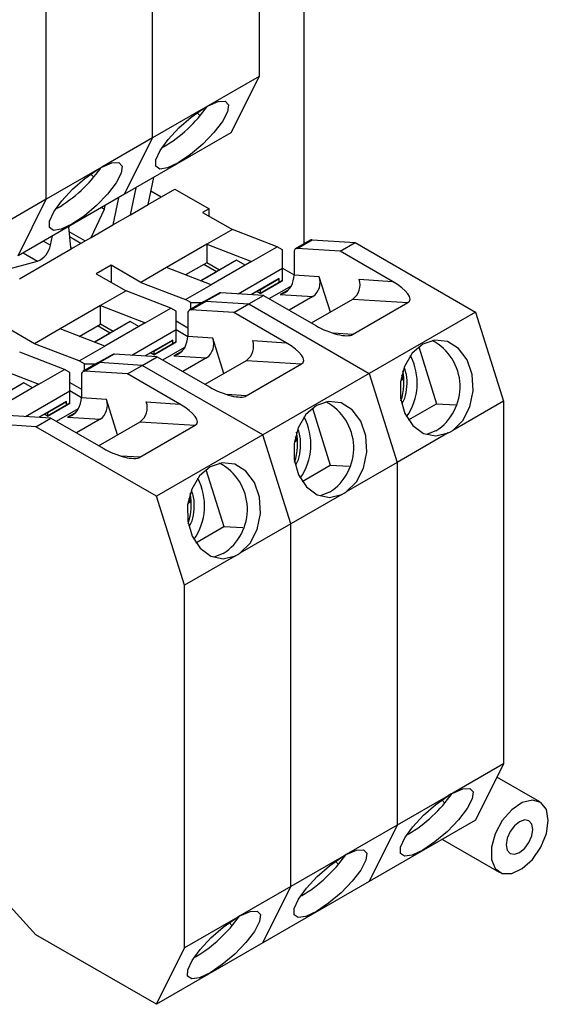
# Model space of a CAD drawing. Header units: millimetres. Extents: x 7205 to 9529, y -660 to 140.
# Tile 187 of 193: x 9493 to 9529, y -264 to -199. Entities that reach past the tile are written whole.
import ezdxf

# ---------------------------------------------------------------- set-up
doc = ezdxf.new("R2010")
doc.units = ezdxf.units.MM
doc.header["$LTSCALE"] = 3

msp = doc.modelspace()

# ---------------------------------------------------------------- linework, layer by layer
at = {"color": 7, "linetype": 'Continuous', "lineweight": 25}
for p, q in [((9512.297, -141.045), (9512.297, -213.704)), ((9509.327, -178.409), (9509.327, -202.541)), ((9502.256, -206.623), (9502.256, -182.491)), ((9495.185, -210.705), (9495.185, -186.573)), ((9509.327, -202.541), (9505.939, -204.497)), ((9509.327, -202.541), (9507.463, -206.301)), ((9505.645, -204.667), (9502.256, -206.623)), ((9505.413, -205.163), (9505.218, -204.95)), ((9505.792, -204.576), (9505.645, -204.667)), ((9505.939, -204.497), (9505.792, -204.576)), ((9507.463, -206.301), (9500.392, -210.383)), ((9502.256, -206.623), (9498.868, -208.579)), ((9500.392, -210.383), (9502.256, -206.623)), ((9502.984, -207.232), (9502.872, -207.295)), ((9498.574, -208.749), (9495.185, -210.705)), ((9498.721, -208.658), (9498.574, -208.749)), ((9498.868, -208.579), (9498.721, -208.658)), ((9498.342, -209.245), (9498.147, -209.032)), ((9501.958, -211.064), (9502.328, -209.265)), ((9500.786, -211.741), (9501.156, -209.941)), ((9501.958, -211.064), (9503.741, -210.035)), ((9502.822, -210.565), (9502.141, -210.172)), ((9503.741, -210.035), (9506.004, -211.341)), ((9495.185, -210.705), (9491.797, -212.661)), ((9500.392, -210.383), (9493.321, -214.465)), ((9493.321, -214.465), (9495.185, -210.705)), ((9499.984, -210.618), (9499.614, -212.417)), ((9495.913, -211.314), (9495.801, -211.377)), ((9498.164, -213.254), (9499.056, -211.368)), ((9498.87, -211.261), (9499.056, -211.368)), ((9499.056, -211.368), (9499.106, -211.125)), ((9500.786, -211.741), (9501.958, -211.064)), ((9501.969, -211.011), (9502.009, -211.035)), ((9506.004, -211.341), (9505.58, -211.586)), ((9505.58, -211.586), (9507.56, -212.729)), ((9506.004, -211.831), (9506.004, -211.341)), ((9499.614, -212.417), (9500.786, -211.741)), ((9496.654, -212.541), (9496.803, -213.922)), ((9496.657, -212.573), (9496.697, -212.55)), ((9496.663, -212.622), (9496.697, -212.55)), ((9496.697, -212.55), (9496.719, -212.503)), ((9498.164, -213.254), (9499.614, -212.417)), ((9507.56, -212.729), (9505.863, -213.708)), ((9510.529, -213.872), (9507.56, -212.729)), ((9495.465, -213.76), (9495.59, -213.155)), ((9496.844, -214.016), (9498.164, -213.254)), ((9512.754, -213.44), (9511.764, -214.012)), ((9511.871, -213.989), (9512.861, -213.417)), ((9512.861, -213.417), (9515.712, -213.597)), ((9493.413, -215.997), (9496.844, -214.016)), ((9505.863, -213.708), (9503.176, -215.26)), ((9505.863, -213.708), (9508.832, -214.851)), ((9505.863, -213.708), (9505.863, -214.933)), ((9508.832, -214.851), (9510.529, -213.872)), ((9510.883, -214.076), (9510.529, -213.872)), ((9510.883, -215.3), (9510.883, -214.076)), ((9514.722, -214.169), (9511.871, -213.989)), ((9514.722, -214.169), (9515.712, -213.597)), ((9518.199, -216.176), (9514.722, -214.169)), ((9515.712, -213.597), (9523.726, -218.224)), ((9492.619, -215.362), (9494.599, -214.836)), ((9507.842, -214.772), (9505.469, -216.142)), ((9508.832, -214.851), (9506.145, -216.403)), ((9507.842, -214.772), (9506.499, -215.546)), ((9508.407, -215.097), (9507.842, -214.772)), ((9511.661, -214.241), (9511.661, -215.763)), ((9499.499, -215.096), (9498.509, -215.668)), ((9501.479, -216.239), (9499.499, -215.096)), ((9499.499, -215.096), (9499.499, -216.239)), ((9503.176, -215.26), (9501.479, -216.239)), ((9506.145, -216.403), (9503.176, -215.26)), ((9505.863, -214.933), (9504.449, -215.75)), ((9506.499, -215.546), (9505.65, -215.056)), ((9506.711, -215.423), (9505.863, -214.933)), ((9507.937, -217.001), (9510.883, -215.3)), ((9510.883, -216.117), (9510.883, -215.3)), ((9510.883, -215.301), (9511.661, -215.75)), ((9498.509, -215.668), (9500.489, -216.811)), ((9505.467, -216.141), (9506.499, -215.546)), ((9510.671, -215.994), (9508.83, -217.057)), ((9509.398, -216.729), (9510.671, -215.994)), ((9510.883, -216.117), (9509.398, -216.974)), ((9510.671, -216.239), (9510.671, -215.994)), ((9510.671, -216.239), (9510.883, -216.117)), ((9510.883, -216.117), (9510.883, -216.117)), ((9513.33, -215.869), (9511.661, -215.763)), ((9514.07, -218.215), (9513.33, -215.869)), ((9515.978, -216.036), (9518.199, -216.176)), ((9500.489, -216.811), (9498.792, -217.79)), ((9503.458, -217.954), (9500.489, -216.811)), ((9501.479, -216.239), (9504.448, -217.382)), ((9504.448, -217.382), (9506.145, -216.403)), ((9509.398, -216.729), (9508.83, -217.057)), ((9509.398, -216.974), (9510.671, -216.239)), ((9509.398, -216.729), (9509.398, -216.974)), ((9510.001, -217.322), (9511.478, -216.469)), ((9504.802, -217.586), (9504.448, -217.382)), ((9506.673, -216.951), (9505.683, -217.522)), ((9506.779, -216.928), (9505.789, -217.499)), ((9509.631, -217.108), (9506.779, -216.928)), ((9508.641, -217.679), (9509.631, -217.108)), ((9509.398, -216.974), (9509.186, -216.852)), ((9509.631, -217.108), (9513.108, -219.115)), ((9510.744, -217.052), (9512.91, -217.189)), ((9512.91, -217.189), (9511.34, -218.095)), ((9512.81, -218.943), (9515.559, -217.356)), ((9515.559, -217.356), (9519.23, -217.588)), ((9498.792, -217.79), (9496.105, -219.342)), ((9498.792, -217.79), (9501.761, -218.933)), ((9498.792, -219.015), (9498.792, -217.79)), ((9501.761, -218.933), (9503.458, -217.954)), ((9503.812, -218.158), (9503.458, -217.954)), ((9505.683, -217.522), (9504.693, -218.094)), ((9504.8, -218.071), (9505.789, -217.499)), ((9507.651, -218.251), (9504.8, -218.071)), ((9504.802, -217.586), (9505.572, -217.586)), ((9504.802, -218.031), (9504.802, -217.586)), ((9505.789, -217.499), (9508.641, -217.679)), ((9507.651, -218.251), (9508.641, -217.679)), ((9508.641, -217.679), (9516.655, -222.306)), ((9515.553, -219.711), (9519.23, -217.588)), ((9503.812, -219.382), (9503.812, -218.158)), ((9504.59, -218.323), (9504.59, -219.845)), ((9511.128, -220.258), (9507.651, -218.251)), ((9523.726, -218.224), (9516.655, -222.306)), ((9523.726, -218.224), (9525.591, -224.137)), ((9494.407, -220.321), (9492.428, -219.178)), ((9496.105, -219.342), (9494.407, -220.321)), ((9499.074, -220.485), (9496.105, -219.342)), ((9497.378, -219.832), (9498.792, -219.015)), ((9500.771, -218.854), (9498.397, -220.224)), ((9499.428, -219.628), (9498.579, -219.138)), ((9499.64, -219.505), (9498.792, -219.015)), ((9501.761, -218.933), (9499.074, -220.485)), ((9500.771, -218.854), (9499.428, -219.628)), ((9501.335, -219.179), (9500.771, -218.854)), ((9500.866, -221.083), (9503.812, -219.382)), ((9503.812, -218.811), (9504.59, -219.26)), ((9503.812, -220.199), (9503.812, -219.382)), ((9503.812, -219.383), (9504.59, -219.832)), ((9498.396, -220.223), (9499.428, -219.628)), ((9503.6, -220.076), (9501.759, -221.139)), ((9502.327, -220.811), (9503.6, -220.076)), ((9503.6, -220.321), (9503.6, -220.076)), ((9506.259, -219.951), (9504.59, -219.845)), ((9506.999, -222.298), (9506.259, -219.951)), ((9497.377, -221.464), (9494.407, -220.321)), ((9497.377, -221.464), (9499.074, -220.485)), ((9503.812, -220.199), (9502.327, -221.056)), ((9502.327, -221.056), (9503.6, -220.321)), ((9502.93, -221.404), (9504.407, -220.551)), ((9503.6, -220.321), (9503.812, -220.199)), ((9503.812, -220.199), (9503.812, -220.199)), ((9508.907, -220.118), (9511.128, -220.258)), ((9519.946, -220.53), (9521.139, -224.314)), ((9496.387, -222.036), (9493.418, -220.893)), ((9499.602, -221.033), (9498.612, -221.604)), ((9499.708, -221.01), (9498.718, -221.581)), ((9502.56, -221.19), (9499.708, -221.01)), ((9501.57, -221.761), (9502.56, -221.19)), ((9502.327, -220.811), (9501.759, -221.139)), ((9502.327, -221.056), (9502.115, -220.934)), ((9502.327, -220.811), (9502.327, -221.056)), ((9502.56, -221.19), (9506.037, -223.197)), ((9503.673, -221.134), (9505.839, -221.271)), ((9505.839, -221.271), (9504.269, -222.177)), ((9491.72, -221.873), (9494.69, -223.015)), ((9494.69, -223.015), (9496.387, -222.036)), ((9496.741, -222.24), (9496.387, -222.036)), ((9497.731, -221.668), (9497.377, -221.464)), ((9498.612, -221.604), (9497.622, -222.176)), ((9497.728, -222.153), (9498.718, -221.581)), ((9497.731, -221.668), (9498.501, -221.668)), ((9497.731, -222.113), (9497.731, -221.668)), ((9501.57, -221.761), (9498.718, -221.581)), ((9500.58, -222.333), (9501.57, -221.761)), ((9509.584, -226.388), (9501.57, -221.761)), ((9505.739, -223.025), (9508.488, -221.438)), ((9508.482, -223.793), (9512.159, -221.67)), ((9508.488, -221.438), (9512.159, -221.67)), ((9496.741, -223.464), (9496.741, -222.24)), ((9497.519, -222.405), (9497.519, -223.927)), ((9500.58, -222.333), (9497.728, -222.153)), ((9504.057, -224.34), (9500.58, -222.333)), ((9516.655, -222.306), (9509.584, -226.388)), ((9516.655, -222.306), (9518.52, -228.219)), ((9518.753, -222.679), (9518.908, -222.688)), ((9518.908, -222.688), (9518.763, -222.795)), ((9518.908, -222.688), (9518.825, -222.426)), ((9493.7, -222.936), (9491.326, -224.306)), ((9494.69, -223.015), (9492.003, -224.567)), ((9493.7, -222.936), (9492.357, -223.71)), ((9494.264, -223.261), (9493.7, -222.936)), ((9496.741, -222.893), (9497.519, -223.342)), ((9493.795, -225.165), (9496.741, -223.464)), ((9496.741, -224.281), (9496.741, -223.464)), ((9497.519, -223.914), (9496.741, -223.465)), ((9499.187, -224.033), (9497.519, -223.927)), ((9499.928, -226.38), (9499.187, -224.033)), ((9496.529, -224.158), (9494.688, -225.221)), ((9495.256, -224.893), (9496.529, -224.158)), ((9496.741, -224.281), (9495.256, -225.138)), ((9495.256, -225.138), (9496.529, -224.403)), ((9495.859, -225.486), (9497.336, -224.633)), ((9496.529, -224.403), (9496.529, -224.158)), ((9496.529, -224.403), (9496.741, -224.281)), ((9496.741, -224.281), (9496.741, -224.281)), ((9501.836, -224.2), (9504.057, -224.34)), ((9512.874, -224.612), (9514.068, -228.396)), ((9519.262, -225.398), (9521.139, -224.314)), ((9521.139, -224.314), (9522.403, -224.394)), ((9525.591, -224.137), (9522.203, -226.093)), ((9525.591, -224.137), (9525.591, -248.269)), ((9495.489, -225.272), (9492.637, -225.092)), ((9494.499, -225.843), (9495.489, -225.272)), ((9495.256, -224.893), (9494.688, -225.221)), ((9495.256, -225.138), (9495.044, -225.016)), ((9495.256, -224.893), (9495.256, -225.138)), ((9495.489, -225.272), (9498.966, -227.279)), ((9496.602, -225.216), (9498.768, -225.353)), ((9498.768, -225.353), (9497.198, -226.259)), ((9494.499, -225.843), (9491.647, -225.663)), ((9502.513, -230.47), (9494.499, -225.843)), ((9498.667, -227.107), (9501.416, -225.52)), ((9501.411, -227.875), (9505.088, -225.752)), ((9501.416, -225.52), (9505.088, -225.752)), ((9509.584, -226.388), (9502.513, -230.47)), ((9511.449, -232.301), (9509.584, -226.388)), ((9511.837, -226.771), (9511.754, -226.508)), ((9521.908, -226.263), (9518.52, -228.219)), ((9521.088, -226.123), (9520.455, -226.365)), ((9521.908, -226.263), (9522.055, -226.184)), ((9522.055, -226.184), (9522.203, -226.093)), ((9511.682, -226.761), (9511.837, -226.771)), ((9511.837, -226.771), (9511.692, -226.877)), ((9512.191, -229.48), (9514.068, -228.396)), ((9514.068, -228.396), (9515.331, -228.476)), ((9518.52, -228.219), (9515.131, -230.175)), ((9518.52, -228.219), (9518.52, -252.351)), ((9505.803, -228.694), (9506.997, -232.478)), ((9504.378, -236.383), (9502.513, -230.47)), ((9504.766, -230.853), (9504.683, -230.59)), ((9514.837, -230.345), (9511.449, -232.301)), ((9514.017, -230.205), (9513.384, -230.447)), ((9514.837, -230.345), (9514.984, -230.266)), ((9514.984, -230.266), (9515.131, -230.175)), ((9504.61, -230.843), (9504.766, -230.853)), ((9504.766, -230.853), (9504.621, -230.959)), ((9505.12, -233.562), (9506.997, -232.478)), ((9506.997, -232.478), (9508.26, -232.558)), ((9511.449, -232.301), (9508.06, -234.257)), ((9511.449, -256.433), (9511.449, -232.301)), ((9507.766, -234.427), (9504.378, -236.383)), ((9506.946, -234.287), (9506.313, -234.529)), ((9507.766, -234.427), (9507.913, -234.348)), ((9507.913, -234.348), (9508.06, -234.257)), ((9504.378, -260.515), (9504.378, -236.383)), ((9525.591, -248.269), (9522.203, -250.225)), ((9525.591, -248.269), (9523.726, -252.029)), ((9528.001, -250.809), (9525.148, -249.162)), ((9522.203, -250.225), (9522.055, -250.304)), ((9521.908, -250.395), (9518.52, -252.351)), ((9521.676, -250.891), (9521.481, -250.678)), ((9522.055, -250.304), (9521.908, -250.395)), ((9523.726, -252.029), (9516.655, -256.111)), ((9518.52, -252.351), (9515.131, -254.307)), ((9518.52, -252.351), (9516.655, -256.111)), ((9519.248, -252.96), (9519.135, -253.023)), ((9521.52, -253.302), (9525.302, -255.485)), ((9514.837, -254.477), (9511.449, -256.433)), ((9514.605, -254.973), (9514.41, -254.76)), ((9514.984, -254.386), (9514.837, -254.477)), ((9515.131, -254.307), (9514.984, -254.386)), ((9516.655, -256.111), (9509.584, -260.193)), ((9511.449, -256.433), (9508.06, -258.389)), ((9509.584, -260.193), (9511.449, -256.433)), ((9492.357, -257.311), (9494.499, -259.648)), ((9512.177, -257.042), (9512.064, -257.105)), ((9507.766, -258.559), (9504.378, -260.515)), ((9507.913, -258.468), (9507.766, -258.559)), ((9508.06, -258.389), (9507.913, -258.468)), ((9507.534, -259.055), (9507.339, -258.842)), ((9502.513, -264.275), (9494.499, -259.648)), ((9509.584, -260.193), (9502.513, -264.275)), ((9502.513, -264.275), (9504.378, -260.515)), ((9505.106, -261.124), (9504.993, -261.187))]:
    msp.add_line(p, q, dxfattribs=at)
at = {"color": 8, "linetype": 'Continuous', "lineweight": 25}
for p, q in [((9496.687, -212.847), (9497.778, -213.477)), ((9495.003, -213.493), (9495.465, -213.76)), ((9497.476, -213.651), (9496.727, -213.219)), ((9496.881, -213.995), (9496.809, -213.954)), ((9493.638, -214.282), (9494.599, -214.836)), ((9511.221, -216.777), (9510.744, -217.052)), ((9515.553, -219.711), (9514.273, -219.63)), ((9504.15, -220.859), (9503.673, -221.134)), ((9508.482, -223.793), (9507.202, -223.712)), ((9497.079, -224.941), (9496.602, -225.216)), ((9501.411, -227.875), (9500.131, -227.794))]:
    msp.add_line(p, q, dxfattribs=at)
at = {"color": 7, "linetype": 'Continuous', "lineweight": 25, "flags": 128}
for points in [[(9505.939, -204.497), (9506.614, -204.213), (9507.088, -204.185), (9507.305, -204.418), (9507.242, -204.884), (9506.904, -205.53), (9506.331, -206.28), (9505.589, -207.047), (9504.765, -207.744), (9503.953, -208.29), (9503.248, -208.62), (9502.731, -208.698), (9502.462, -208.513), (9502.471, -208.088), (9502.759, -207.472), (9503.292, -206.735), (9504.007, -205.964), (9504.823, -205.247), (9505.645, -204.667)], [(9498.868, -208.579), (9499.543, -208.295), (9500.017, -208.267), (9500.234, -208.5), (9500.17, -208.966), (9499.833, -209.612), (9499.26, -210.362), (9498.518, -211.129), (9497.694, -211.826), (9496.882, -212.372), (9496.177, -212.702), (9495.66, -212.78), (9495.39, -212.595), (9495.4, -212.17), (9495.688, -211.554), (9496.221, -210.817), (9496.936, -210.046), (9497.752, -209.329), (9498.574, -208.749)], [(9522.203, -226.093), (9522.878, -225.428), (9523.351, -224.514), (9523.569, -223.455), (9523.505, -222.374), (9523.167, -221.396), (9522.594, -220.635), (9521.853, -220.178), (9521.028, -220.078), (9520.217, -220.347), (9519.511, -220.954), (9518.994, -221.828), (9518.725, -222.869), (9518.735, -223.955), (9519.023, -224.962), (9519.555, -225.772), (9520.271, -226.292), (9521.087, -226.462), (9521.908, -226.263)], [(9515.131, -230.175), (9515.807, -229.51), (9516.28, -228.596), (9516.498, -227.537), (9516.434, -226.456), (9516.096, -225.478), (9515.523, -224.717), (9514.782, -224.26), (9513.957, -224.16), (9513.146, -224.429), (9512.44, -225.036), (9511.923, -225.91), (9511.654, -226.951), (9511.664, -228.037), (9511.952, -229.044), (9512.484, -229.854), (9513.2, -230.374), (9514.015, -230.544), (9514.837, -230.345)], [(9508.06, -234.257), (9508.736, -233.592), (9509.209, -232.678), (9509.427, -231.619), (9509.363, -230.538), (9509.025, -229.56), (9508.452, -228.799), (9507.711, -228.342), (9506.886, -228.242), (9506.074, -228.511), (9505.369, -229.118), (9504.852, -229.992), (9504.583, -231.033), (9504.593, -232.119), (9504.881, -233.126), (9505.413, -233.936), (9506.129, -234.456), (9506.944, -234.627), (9507.766, -234.427)], [(9522.203, -250.225), (9522.878, -249.941), (9523.351, -249.913), (9523.569, -250.146), (9523.505, -250.612), (9523.167, -251.257), (9522.594, -252.007), (9521.853, -252.775), (9521.028, -253.472), (9520.217, -254.017), (9519.511, -254.348), (9518.994, -254.425), (9518.725, -254.241), (9518.735, -253.816), (9519.023, -253.2), (9519.555, -252.463), (9520.271, -251.692), (9521.087, -250.975), (9521.908, -250.395)], [(9528.561, -252.045), (9528.432, -251.323), (9528.062, -250.847), (9527.503, -250.682), (9526.828, -250.85), (9526.129, -251.328), (9525.501, -252.052), (9525.028, -252.924), (9524.775, -253.825), (9524.775, -254.636), (9525.028, -255.245), (9525.501, -255.571), (9526.129, -255.569), (9526.828, -255.241), (9527.503, -254.629), (9528.062, -253.818), (9528.432, -252.916), (9528.561, -252.045)], [(9527.535, -252.637), (9527.468, -252.285), (9527.277, -252.065), (9526.99, -252.009), (9526.652, -252.126), (9526.313, -252.399), (9526.027, -252.786), (9525.835, -253.228), (9525.768, -253.657), (9525.835, -254.009), (9526.027, -254.23), (9526.313, -254.285), (9526.652, -254.168), (9526.99, -253.895), (9527.277, -253.508), (9527.468, -253.066), (9527.535, -252.637)], [(9515.131, -254.307), (9515.807, -254.023), (9516.28, -253.995), (9516.498, -254.228), (9516.434, -254.694), (9516.096, -255.339), (9515.523, -256.089), (9514.782, -256.857), (9513.957, -257.554), (9513.146, -258.099), (9512.44, -258.43), (9511.923, -258.508), (9511.654, -258.323), (9511.664, -257.898), (9511.952, -257.282), (9512.484, -256.545), (9513.2, -255.774), (9514.015, -255.057), (9514.837, -254.477)], [(9508.06, -258.389), (9508.736, -258.105), (9509.209, -258.077), (9509.427, -258.31), (9509.363, -258.776), (9509.025, -259.421), (9508.452, -260.172), (9507.711, -260.939), (9506.886, -261.636), (9506.074, -262.182), (9505.369, -262.512), (9504.852, -262.59), (9504.583, -262.405), (9504.593, -261.98), (9504.881, -261.364), (9505.413, -260.627), (9506.129, -259.856), (9506.944, -259.139), (9507.766, -258.559)]]:
    msp.add_lwpolyline(points, dxfattribs=at)
at = {"color": 7, "linetype": 'Continuous', "lineweight": 25}
for centre, radius, start, end in [((9498.026, -198.969), 9.636, 300.96607, 324.8188), ((9490.939, -203.031), 9.661, 300.98536, 324.56108), ((9512.845, -213.601), 0.184, 85.07922, 119.32978), ((9494.05, -213.507), 1.437, 292.41717, 349.8735), ((9496.955, -213.912), 0.152, 183.51502, 223.17456), ((9511.871, -214.202), 0.214, 90.12372, 190.30699), ((9512.239, -216.249), 1.155, 305.52669, 19.21701), ((9514.887, -216.416), 1.155, 305.52669, 19.21701), ((9506.764, -217.112), 0.184, 85.07923, 119.32977), ((9504.8, -218.284), 0.214, 90.12372, 190.30699), ((9505.774, -217.683), 0.184, 85.07922, 119.32978), ((9505.168, -220.331), 1.155, 305.52669, 19.21701), ((9519.212, -223.183), 3.487, 302.55037, 61.98338), ((9507.816, -220.498), 1.155, 305.52669, 19.21701), ((9499.693, -221.194), 0.184, 85.07923, 119.32977), ((9515.932, -222.937), 3.914, 324.91291, 27.85977), ((9498.703, -221.765), 0.184, 85.07923, 119.32977), ((9497.729, -222.366), 0.214, 90.12372, 190.30699), ((9498.097, -224.413), 1.155, 305.52669, 19.21701), ((9500.745, -224.58), 1.155, 305.52669, 19.21701), ((9512.141, -227.265), 3.487, 302.55037, 61.98338), ((9508.861, -227.019), 3.914, 324.91291, 27.85977), ((9505.07, -231.347), 3.487, 302.55037, 61.98338), ((9501.79, -231.101), 3.914, 324.91291, 27.85977), ((9514.29, -244.697), 9.636, 300.96607, 324.8188), ((9507.219, -248.779), 9.636, 300.96607, 324.8188), ((9500.148, -252.861), 9.636, 300.96607, 324.8188)]:
    msp.add_arc(centre, radius, start, end, dxfattribs=at)
at = {"color": 8, "linetype": 'Continuous', "lineweight": 25}
for centre in [(9515.214, -222.891), (9508.143, -226.973), (9501.071, -231.055)]:
    msp.add_arc(centre, 3.753, 340.95006, 11.82262, dxfattribs=at)
at = {"color": 7, "linetype": 'Continuous', "lineweight": 25}
for centre, major_axis, ratio, start_param, end_param in [((9510.954, -216.171), (0.453, 0.948), 0.572706, 4.628001, 5.408126), ((9517.492, -216.584), (1.853, -0.886), 0.336435, 6.05641, 7.627206), ((9513.815, -218.707), (1.853, -0.886), 0.336435, 4.485613, 6.05641), ((9503.883, -220.253), (0.453, 0.948), 0.572706, 4.628001, 5.408126), ((9510.421, -220.666), (1.853, -0.886), 0.336435, 6.05641, 7.627206), ((9506.744, -222.789), (1.853, -0.886), 0.336435, 4.485613, 6.05641), ((9496.812, -224.335), (0.453, 0.948), 0.572706, 4.628001, 5.408126), ((9503.35, -224.748), (1.853, -0.886), 0.336435, 6.05641, 7.627206), ((9499.673, -226.871), (1.853, -0.886), 0.336435, 4.485613, 6.05641)]:
    msp.add_ellipse(centre, major_axis=major_axis, ratio=ratio, start_param=start_param, end_param=end_param, dxfattribs=at)
for points, knots in [([(9510.744, -217.052), (9510.746, -217.051), (9510.888, -217.005), (9511.131, -216.884), (9511.358, -216.675), (9511.437, -216.542), (9511.456, -216.51)], [0, 0, 0, 0, 0.0069248, 0.491232, 0.8785159, 1, 1, 1, 1]), ([(9503.673, -221.134), (9503.675, -221.133), (9503.817, -221.087), (9504.06, -220.966), (9504.287, -220.757), (9504.366, -220.624), (9504.385, -220.592)], [0, 0, 0, 0, 0.0069248, 0.491232, 0.8785159, 1, 1, 1, 1]), ([(9518.836, -224.294), (9518.901, -224.179), (9519.092, -223.841), (9519.176, -223.166), (9519.176, -222.477), (9519.048, -222.086), (9519.002, -221.945)], [0, 0, 0, 0, 0.1654821, 0.4870272, 0.8148453, 1, 1, 1, 1]), ([(9496.602, -225.216), (9496.604, -225.215), (9496.746, -225.169), (9496.989, -225.048), (9497.216, -224.839), (9497.295, -224.706), (9497.314, -224.674)], [0, 0, 0, 0, 0.0069248, 0.491232, 0.8785159, 1, 1, 1, 1]), ([(9511.765, -228.376), (9511.83, -228.261), (9512.021, -227.923), (9512.105, -227.248), (9512.105, -226.559), (9511.977, -226.169), (9511.931, -226.027)], [0, 0, 0, 0, 0.1654821, 0.4870272, 0.8148453, 1, 1, 1, 1]), ([(9504.694, -232.458), (9504.759, -232.343), (9504.95, -232.005), (9505.034, -231.33), (9505.034, -230.641), (9504.906, -230.251), (9504.86, -230.11)], [0, 0, 0, 0, 0.1654821, 0.4870272, 0.8148453, 1, 1, 1, 1])]:
    msp.add_open_spline(points, degree=3, knots=knots, dxfattribs=at)

doc.saveas('drawing.dxf')
